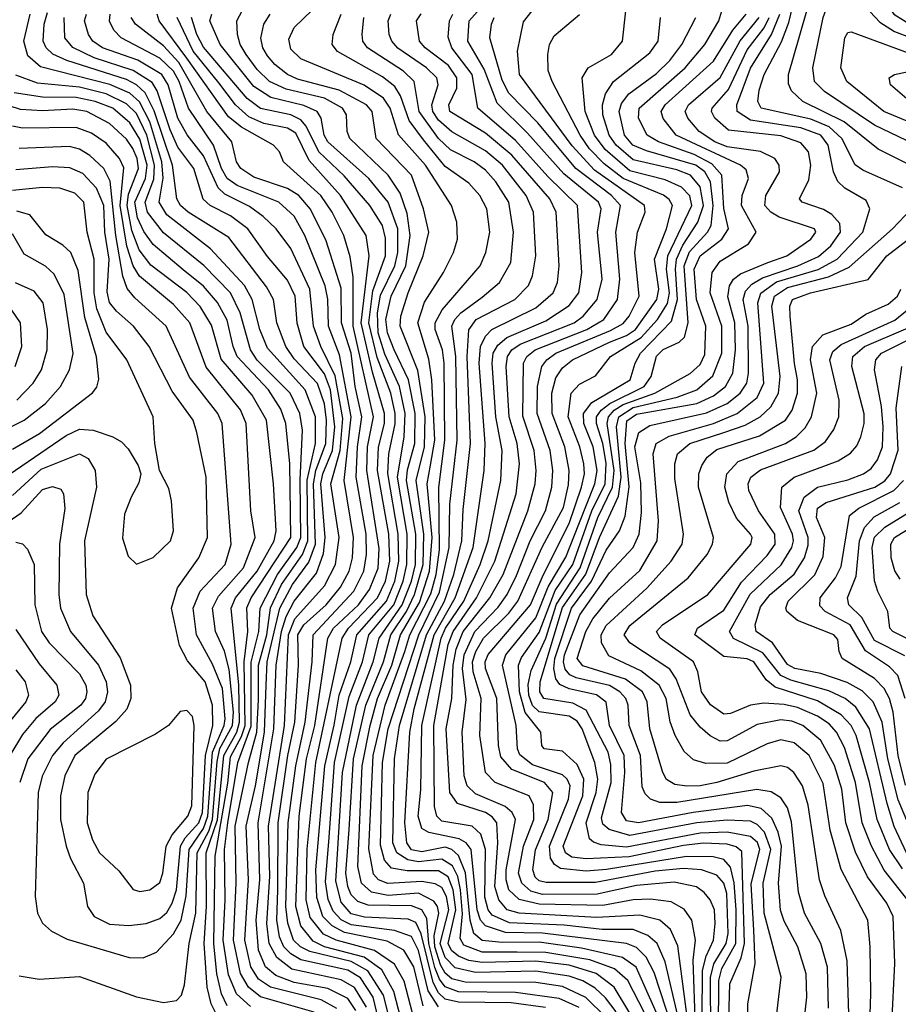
# Model space of a CAD drawing. Extents: x 997026 to 1115308, y 536381 to 619039.
# Tile 140 of 256: x 1012177 to 1014795, y 579014 to 581949. Entities that reach past the tile are written whole.
import ezdxf

# ---------------------------------------------------------------- set-up
doc = ezdxf.new("R2010")
doc.units = 0

msp = doc.modelspace()

# ---------------------------------------------------------------- linework, layer by layer
at = {"layer": '0CON20XD'}
for points in [[(1014867, 581497), (1014735, 581562.5), (1014633.9, 581643.9), (1014511.3, 581705), (1014476.9, 581736.9), (1014468, 581758), (1014468, 581785), (1014537.7, 582027.7), (1014546.6, 582136.6), (1014575, 582250), (1014604.8, 582295.2), (1014621.8, 582308.2), (1014635, 582310), (1014655.4, 582295.4), (1014700.7, 582225), (1014726.7, 582066.7), (1014741.8, 582021.8), (1014782, 581965), (1014839.5, 581929.5)], [(1014915, 581542.6), (1014725, 581634.6), (1014575.1, 581735.1), (1014546, 581765), (1014541.2, 581805), (1014571.6, 581955), (1014603, 582045), (1014615, 582147.5), (1014635, 582174.7), (1014649, 582169), (1014663.8, 582135), (1014669.5, 582085), (1014679, 582035), (1014711.9, 581971.9), (1014740.9, 581940.9), (1014783.7, 581913.7), (1014855, 581886.4)], [(1014807.8, 581447.8), (1014690.2, 581500.2), (1014666.5, 581516.5), (1014627.6, 581595), (1014589.2, 581629.2), (1014535, 581652.1), (1014386.8, 581685), (1014377.1, 581705), (1014381.2, 581738.8), (1014395.5, 581785), (1014447.6, 581882.4), (1014469.2, 581940.8), (1014494.3, 582045)], [(1013925, 578974.3), (1013864.4, 579034.4), (1013795, 579066.8), (1013715, 579079.1), (1013505, 579079.9), (1013465, 579090), (1013445, 579106.6), (1013431.3, 579131.3), (1013414.3, 579185), (1013412.4, 579217.6), (1013425.9, 579285), (1013421.9, 579305), (1013410.7, 579320.7), (1013365, 579344.7), (1013275, 579338.2), (1013225, 579348.5), (1013195.1, 579375.1), (1013184.2, 579424.2), (1013197.8, 579725), (1013221.3, 579845), (1013243.6, 579925), (1013286, 580025), (1013311.8, 580115), (1013368.3, 580211.7), (1013398.2, 580305), (1013406, 580405), (1013390.9, 580565), (1013401.3, 580621.3), (1013414.1, 580695), (1013405.4, 580875.4), (1013396.4, 580936.4), (1013363.3, 581045), (1013383.4, 581106.6), (1013440.4, 581195), (1013469.7, 581255), (1013481.6, 581295), (1013479.5, 581345), (1013463.8, 581395), (1013385.9, 581515), (1013305.8, 581605.8), (1013280.6, 581685), (1013261, 581715), (1013203.5, 581753.5), (1013015, 581831.6), (1012985, 581860.4), (1012979.3, 581890.7), (1012995, 581925.5), (1013076.5, 582003.5)], [(1012615, 581367.2), (1012592.5, 581405), (1012604.1, 581475.9), (1012600.2, 581525), (1012565, 581643.9), (1012534.1, 581704.1), (1012505, 581729.6), (1012446, 581756), (1012238.4, 581808.4), (1012201.2, 581841.2), (1012188.8, 581885), (1012207.9, 581965)], [(1013121.6, 579001.6), (1013075, 579027.3), (1012924.4, 579064.4), (1012888.5, 579088.5), (1012865.3, 579125), (1012847.8, 579205), (1012858.5, 579385), (1012852.1, 579545), (1012879.5, 579665), (1012906.3, 579825), (1012911, 579965), (1012914.7, 580035), (1012952.5, 580195), (1012989.6, 580265), (1013038.6, 580331.4), (1013058, 580385), (1013052.9, 580565), (1013059.3, 580605), (1013089.1, 580685), (1013091.7, 580755), (1013085, 580803.8), (1013064.2, 580864.2), (1012995, 580937.7), (1012970.3, 580975), (1012943.5, 581045), (1012933, 581115), (1012912, 581152), (1012799.9, 581299.9), (1012679, 581375), (1012656.3, 581395), (1012645.2, 581415), (1012632.4, 581515), (1012577.3, 581677.3), (1012550.8, 581730.8), (1012525.4, 581755), (1012495, 581770.6), (1012317, 581827), (1012275.8, 581845.8), (1012255.6, 581865), (1012247.1, 581885), (1012249.5, 581935), (1012260, 581970)], [(1013178.9, 578995), (1013155, 579031.2), (1013095, 579060.4), (1012995, 579079), (1012939.8, 579099.8), (1012909.3, 579125), (1012888.5, 579175), (1012881.4, 579265), (1012892.7, 579385), (1012887.8, 579555), (1012934.2, 579835), (1012941.7, 580025), (1012957.4, 580125), (1012970.6, 580169.4), (1012995, 580215.1), (1013061, 580299), (1013082, 580358), (1013087.6, 580405), (1013074.3, 580565), (1013080, 580595), (1013108.7, 580665), (1013115.9, 580735), (1013102.9, 580845), (1013085, 580893.1), (1013023.8, 580975), (1013003.8, 581043.8), (1012997.4, 581125), (1012975, 581172.5), (1012915, 581243.1), (1012856.8, 581325), (1012805, 581364.5), (1012744.2, 581395), (1012723.9, 581413.9), (1012696, 581505), (1012648.4, 581568.4), (1012625, 581620.4), (1012586.4, 581736.4), (1012571.3, 581761.3), (1012515, 581797.6), (1012399, 581835), (1012335.6, 581865.6), (1012311.6, 581895), (1012309, 581955)], [(1013210.1, 579005), (1013175, 579063.4), (1013135, 579086.2), (1012988.4, 579118.4), (1012942.8, 579152.8), (1012920.8, 579195), (1012913.7, 579255), (1012922.4, 579395), (1012918.2, 579545), (1012965.7, 579845), (1012977.8, 580115), (1012996.9, 580163.1), (1013085, 580260.7), (1013118, 580325), (1013129, 580405), (1013104.5, 580565), (1013132, 580665), (1013139.8, 580759.8), (1013117.4, 580887.4), (1013074.2, 580975), (1013052.5, 581035), (1013042.1, 581145), (1012985, 581266.5), (1012941.3, 581325), (1012902.4, 581362.4), (1012861.7, 581391.7), (1012788.6, 581428.6), (1012768, 581448), (1012725, 581543.3), (1012675.9, 581605.9), (1012647.8, 581655), (1012619.2, 581755), (1012600.4, 581785), (1012528.5, 581828.5), (1012423.3, 581865), (1012394.8, 581885), (1012382, 581905), (1012369.8, 581945), (1012375.5, 581965)], [(1013259.8, 578909.8), (1013230.2, 579035), (1013192.3, 579092.3), (1013155, 579115.7), (1013015, 579146.7), (1012985, 579163.8), (1012964.5, 579185), (1012951.2, 579215), (1012943.6, 579265), (1012946.4, 579355), (1012947.7, 579555), (1012976.3, 579755), (1012997.2, 579855), (1013008.3, 580025), (1013005.5, 580115), (1013023.5, 580145), (1013090.3, 580205), (1013132.7, 580257.3), (1013159, 580305), (1013168.6, 580345), (1013171.8, 580405), (1013143.8, 580575), (1013165.1, 580765), (1013130.1, 580950.1), (1013096.9, 581035), (1013095.5, 581115.5), (1013087.7, 581155), (1013026.8, 581305), (1012995, 581363.2), (1012949.7, 581405), (1012825, 581454.9), (1012795.7, 581475), (1012778.8, 581505), (1012754.9, 581574.9), (1012680.2, 581685), (1012651.7, 581765), (1012634.9, 581795), (1012595, 581833.7), (1012478.9, 581895), (1012457.6, 581917.6), (1012444.1, 581944.1), (1012446.8, 581965)], [(1013292.8, 578915), (1013260.8, 579040.8), (1013214, 579114), (1013165, 579141.1), (1013041.2, 579171.2), (1013013.6, 579185), (1012993.2, 579205), (1012975.9, 579255.9), (1012970.4, 579305), (1012976.9, 579555), (1012999.9, 579725), (1013027.8, 579855), (1013048.5, 580035), (1013051.1, 580115), (1013172.8, 580245), (1013202.6, 580305), (1013210.8, 580355), (1013209.5, 580415), (1013179.2, 580585), (1013183.4, 580675), (1013196.1, 580765), (1013176.4, 580855), (1013165.1, 580955), (1013135.9, 581045), (1013135, 581148.9), (1013090.1, 581289.9), (1013043.6, 581383.6), (1013009.1, 581425), (1012975, 581445.4), (1012875, 581478.9), (1012836.1, 581505), (1012822.9, 581525), (1012809.4, 581585), (1012734.9, 581674.9), (1012651.1, 581821.1), (1012605, 581870.5), (1012522, 581935), (1012509, 581955)], [(1013319.9, 578945), (1013292.4, 579052.4), (1013256.1, 579116.1), (1013203.9, 579153.9), (1013085, 579185.1), (1013051.5, 579201.5), (1013015, 579247.3), (1013000.1, 579305), (1013009.6, 579575), (1013031.8, 579745), (1013056.9, 579845), (1013095.1, 580105), (1013111.9, 580135), (1013186.8, 580205), (1013219.6, 580250.4), (1013245, 580313.8), (1013247.9, 580372.1), (1013211.4, 580605), (1013213.4, 580675), (1013231, 580765), (1013170.6, 581035), (1013170.9, 581180.9), (1013161.9, 581241.9), (1013143.3, 581305), (1013107.8, 581375), (1013074.2, 581424.2), (1012962.7, 581525), (1012951.5, 581555), (1012933.3, 581575), (1012838, 581628), (1012798.9, 581658.9), (1012675, 581833.7), (1012592.2, 581945), (1012586.7, 581965)], [(1013355, 578960.3), (1013322.9, 579082.9), (1013293.5, 579133.5), (1013234.3, 579174.3), (1013119.7, 579205), (1013082.6, 579222.6), (1013042.9, 579272.9), (1013030.9, 579325), (1013034.1, 579475.9), (1013059.2, 579735), (1013138.2, 580105), (1013156.4, 580135), (1013243.4, 580225), (1013267, 580275), (1013279.6, 580335), (1013277.3, 580415), (1013243.3, 580605), (1013245.8, 580674.2), (1013263.7, 580745), (1013264.4, 580775), (1013228.1, 580898.1), (1013194.9, 581045), (1013218.2, 581245), (1013209.5, 581305), (1013133.4, 581425), (1013039.3, 581529.3), (1013000.1, 581610.1), (1012975.1, 581625.1), (1012905, 581638.9), (1012859.4, 581659.4), (1012819.6, 581695), (1012770.6, 581760.6), (1012694.2, 581855), (1012646, 581955)], [(1013220.9, 581395), (1013143.6, 581483.6), (1013068.8, 581555), (1013031.1, 581631.1), (1013015, 581650.4), (1012985, 581664.7), (1012895, 581684), (1012855, 581714.3), (1012725, 581866.5), (1012704.5, 581905), (1012688.8, 581955)], [(1013425, 579005.9), (1013394.1, 579054.1), (1013365, 579174.3), (1013345, 579216.1), (1013293.8, 579233.8), (1013165, 579250.5), (1013135.4, 579265.4), (1013111, 579291), (1013096.5, 579326.5), (1013088.7, 579378.7), (1013098.8, 579511.2), (1013115.2, 579735), (1013158.7, 579931.3), (1013198.2, 580035), (1013217.8, 580115), (1013291.9, 580205), (1013320.1, 580275), (1013331.1, 580325), (1013331.6, 580415), (1013302.6, 580585), (1013322.8, 580705), (1013325.7, 580775), (1013308.5, 580855), (1013265, 580951.5), (1013245.7, 581015), (1013243.2, 581075), (1013252.4, 581127.6), (1013294.7, 581215), (1013303.6, 581255), (1013303.6, 581325), (1013274.7, 581404.7), (1013217.5, 581475), (1013095.2, 581585), (1013083.9, 581605), (1013075.4, 581655.4), (1013063.4, 581675), (1013023.3, 581693.3), (1012925, 581716.8), (1012875, 581750), (1012774.3, 581875), (1012743.3, 581945), (1012749.2, 581965)], [(1013743.8, 579003.8), (1013642.1, 579017.9), (1013485, 579020), (1013445, 579029.4), (1013425, 579048.2), (1013409.2, 579079.2), (1013373.6, 579223.6), (1013357.2, 579257.2), (1013335, 579267.3), (1013205, 579273), (1013165, 579283.6), (1013135, 579318), (1013119.4, 579380.6), (1013139.1, 579705), (1013180.7, 579905), (1013230.4, 580035), (1013247.9, 580105), (1013316.5, 580205), (1013344.8, 580275), (1013356.1, 580325), (1013357.1, 580415), (1013329.8, 580575), (1013332.8, 580607.2), (1013354.6, 580685), (1013355.1, 580775.1), (1013335.2, 580875.2), (1013293.1, 580965), (1013273.2, 581015), (1013268.3, 581055), (1013283.6, 581125), (1013327.8, 581215), (1013340.5, 581305), (1013331.4, 581371.4), (1013311.2, 581431.2), (1013275.1, 581485.1), (1013161, 581595), (1013152.8, 581615), (1013150.8, 581665), (1013138.5, 581685), (1013085, 581714.5), (1012971.4, 581741.4), (1012921.1, 581765), (1012885, 581799.8), (1012851.5, 581845), (1012833.6, 581875), (1012826.2, 581905), (1012824.5, 581945.5), (1012839.8, 581975)], [(1013844.3, 579004.3), (1013785, 579031.3), (1013655, 579048.5), (1013485, 579050.5), (1013445, 579066.2), (1013428.4, 579088.4), (1013413.8, 579123.8), (1013396.3, 579195), (1013389.9, 579269.9), (1013375.5, 579295.5), (1013345, 579307.6), (1013215, 579309.3), (1013185, 579320.3), (1013165, 579340), (1013154.6, 579365), (1013149.1, 579405), (1013158.6, 579535), (1013171.9, 579745), (1013209, 579905), (1013260.9, 580035), (1013283.3, 580115), (1013330.1, 580185), (1013354, 580235), (1013379.1, 580325), (1013381.6, 580415), (1013358.2, 580575), (1013383.6, 580675), (1013384.9, 580765), (1013363.1, 580903.1), (1013310.7, 581035), (1013313, 581065), (1013334.4, 581135), (1013378.9, 581245), (1013396.3, 581315), (1013380.7, 581385), (1013344.8, 581485), (1013239, 581595), (1013227, 581675), (1013210.2, 581695), (1013128.8, 581738.8), (1013005, 581771.4), (1012975.2, 581785), (1012937.2, 581815), (1012915, 581841.2), (1012901.5, 581865), (1012895.9, 581894.1), (1012904.8, 581935.2), (1012922.9, 581965)], [(1013955, 578991.5), (1013923, 579033), (1013891.7, 579061.7), (1013855, 579083.7), (1013815, 579098.1), (1013715, 579112.2), (1013535, 579108.5), (1013475, 579122.4), (1013445, 579153.1), (1013430.1, 579195), (1013455.4, 579295), (1013448.8, 579335), (1013435, 579362.1), (1013415, 579373.2), (1013375, 579379.9), (1013273.9, 579373.9), (1013246.4, 579385), (1013231.6, 579401.6), (1013217.7, 579477.6), (1013230.1, 579755), (1013265.8, 579905), (1013325.2, 580065), (1013339.9, 580115), (1013402.3, 580237.7), (1013418.5, 580295), (1013428.5, 580368.5), (1013425.8, 580554.2), (1013444.4, 580695), (1013441.8, 580925), (1013437, 580965), (1013415.6, 581025), (1013414.9, 581045), (1013436.3, 581083.7), (1013549, 581215), (1013566, 581255), (1013577.7, 581315), (1013569, 581385), (1013548.3, 581425), (1013515, 581461.4), (1013445, 581510.7), (1013380.5, 581590.5), (1013337.8, 581647.8), (1013311.5, 581721.5), (1013295, 581749.4), (1013258.6, 581778.6), (1013123.6, 581853.6), (1013108.2, 581875), (1013110.7, 581905), (1013134.8, 581965)], [(1014033.3, 578925), (1013948.8, 579065), (1013895.3, 579105.3), (1013815, 579130.2), (1013715, 579142.2), (1013555, 579138.2), (1013515, 579144.7), (1013485, 579157.1), (1013464.3, 579174.3), (1013453.4, 579195), (1013477, 579295), (1013469, 579355), (1013453.6, 579393.6), (1013425, 579412), (1013332, 579412), (1013285, 579419.7), (1013263.7, 579443.7), (1013252.3, 579487.7), (1013258.6, 579735), (1013275.5, 579835), (1013366, 580115), (1013427.6, 580242.4), (1013456.7, 580375), (1013459.1, 580505), (1013480.4, 580695), (1013476.8, 580945), (1013464.9, 581035), (1013473.4, 581055), (1013491.6, 581075), (1013555, 581121.5), (1013607.2, 581165), (1013640.4, 581225), (1013648.8, 581315), (1013634.8, 581405), (1013596.2, 581465), (1013565, 581500.3), (1013531.8, 581525), (1013461, 581561), (1013425, 581594.5), (1013367, 581675), (1013352.3, 581765), (1013320.6, 581795), (1013213.3, 581865), (1013199.3, 581885), (1013197.6, 581905), (1013203, 581955)], [(1014071.6, 578925), (1013989.2, 579085), (1013949.5, 579119.5), (1013876, 579146), (1013745, 579168.4), (1013659.3, 579169.3), (1013555, 579169.5), (1013500.1, 579190.1), (1013489.5, 579209.5), (1013496.8, 579283.2), (1013491.1, 579355), (1013482.3, 579395), (1013466.5, 579426.5), (1013435, 579446.5), (1013365, 579438.4), (1013334.1, 579444.1), (1013301.2, 579465), (1013289.1, 579495), (1013293.8, 579745), (1013309.3, 579845), (1013389.5, 580115), (1013442.7, 580215), (1013471.1, 580295), (1013494.2, 580395), (1013498.2, 580488.2), (1013520.1, 580685), (1013510.3, 580945), (1013515.8, 581024.2), (1013537.5, 581055), (1013652.6, 581115), (1013693.4, 581156.6), (1013705.2, 581185), (1013715.5, 581245), (1013707.8, 581375), (1013686.6, 581425), (1013616.1, 581515), (1013565, 581558), (1013464.9, 581614.9), (1013425, 581649.2), (1013408.4, 581675), (1013405.3, 581694.7), (1013423.9, 581755), (1013420.4, 581775), (1013389.4, 581805), (1013303.5, 581863.5), (1013285.6, 581885), (1013278.5, 581905), (1013274.8, 581945), (1013282.8, 581965)], [(1014098.5, 578935), (1014014.2, 579124.2), (1013973.1, 579153.1), (1013850.9, 579180.9), (1013725, 579198.6), (1013615, 579197.7), (1013555, 579204.3), (1013530.2, 579225), (1013519.6, 579265), (1013505.4, 579405.4), (1013485, 579457.6), (1013465.1, 579475.1), (1013445, 579482.1), (1013375, 579468.7), (1013345, 579474.7), (1013331.2, 579495), (1013324.7, 579555), (1013339.4, 579825), (1013352.6, 579895), (1013412.5, 580115), (1013475.1, 580225), (1013528.2, 580375), (1013560.9, 580605), (1013564.4, 580685), (1013545.8, 580925), (1013550.4, 580975), (1013564.9, 581005.1), (1013584.3, 581025), (1013715, 581090.1), (1013767, 581135), (1013779.4, 581165), (1013785.2, 581214.8), (1013775.5, 581375), (1013757.1, 581415), (1013643.4, 581545), (1013565, 581610.7), (1013459.3, 581675), (1013455.5, 581695), (1013480, 581745), (1013479.9, 581775), (1013455, 581812), (1013385.7, 581865), (1013368.4, 581885), (1013359.3, 581945), (1013373.6, 581966.4)], [(1014121.6, 578945), (1014068.3, 579108.3), (1014044.1, 579154.1), (1014015, 579183.4), (1013985.3, 579195.3), (1013735, 579226.1), (1013625, 579228), (1013565, 579247.3), (1013550.1, 579265), (1013540.2, 579295), (1013522.7, 579475), (1013507.6, 579495), (1013486.8, 579506.8), (1013396, 579526), (1013375, 579537.4), (1013364.2, 579575), (1013372.6, 579652.6), (1013375.8, 579845), (1013433.1, 580105), (1013446.2, 580135), (1013500.1, 580215), (1013549.1, 580325), (1013573.5, 580395), (1013610.7, 580575), (1013615.1, 580664.9), (1013596.4, 580765), (1013584.9, 580925), (1013588.3, 580955), (1013601.7, 580978.3), (1013628.7, 581001.3), (1013745, 581050.6), (1013815, 581097), (1013843.5, 581135), (1013852.6, 581195), (1013839, 581395), (1013751.3, 581481.3), (1013655, 581588.5), (1013542.3, 581685), (1013525.1, 581785), (1013464.5, 581865), (1013453.5, 581896.5), (1013457.7, 581945), (1013467.7, 581965)], [(1013799.5, 579249.5), (1013636.4, 579256.4), (1013585, 579279.7), (1013573.5, 579295), (1013563.2, 579333.2), (1013564.7, 579475), (1013551.1, 579521.1), (1013525, 579545.2), (1013435, 579559.6), (1013419.8, 579575), (1013413.2, 579603.2), (1013411, 579845), (1013454.1, 580085.9), (1013468.3, 580125), (1013538.5, 580225), (1013592.9, 580335), (1013656.1, 580535), (1013666.3, 580625), (1013659.3, 580685), (1013635.5, 580765), (1013627.1, 580915), (1013631, 580945), (1013643.4, 580965), (1013668.3, 580981.7), (1013829.2, 581045), (1013855.9, 581065), (1013897.5, 581115), (1013913.1, 581175), (1013898.9, 581315), (1013909.4, 581385), (1013902.2, 581405), (1013798.9, 581488.9), (1013690.4, 581610.4), (1013600, 581700), (1013561.6, 581801.6), (1013512.4, 581885), (1013516.7, 581945), (1013548.7, 581981.3)], [(1013458.4, 579645), (1013448.4, 579835), (1013465.1, 579925), (1013469, 580025), (1013478, 580072), (1013499, 580125), (1013578.4, 580225), (1013617.6, 580295), (1013691.5, 580485), (1013712.8, 580565), (1013716.1, 580605), (1013709.8, 580665), (1013676.8, 580766.8), (1013678.6, 580925), (1013688.8, 580945), (1013713.3, 580965), (1013867.5, 581025), (1013917.6, 581055), (1013958.7, 581115), (1013965.1, 581174.9), (1013953.5, 581315), (1013967.4, 581395), (1013940.7, 581425), (1013834.6, 581505), (1013721, 581641), (1013635, 581729.6), (1013615, 581768.4), (1013578.3, 581895), (1013582.9, 581935), (1013591.3, 581955)], [(1014210.1, 578835), (1014212, 579115), (1014222.6, 579157.4), (1014244.6, 579205), (1014249.6, 579255), (1014247.2, 579295), (1014234.8, 579325), (1014217.3, 579347.3), (1014193.6, 579363.6), (1014127.8, 579377.8), (1014015, 579367.5), (1013897.5, 579342.5), (1013735, 579341.2), (1013700.6, 579350.6), (1013673.3, 579375), (1013663.9, 579405), (1013678.2, 579485), (1013709, 579565), (1013708.7, 579608.7), (1013695.1, 579635.1), (1013593.9, 579675), (1013565.6, 579705), (1013548.3, 579815), (1013552.6, 579925), (1013528.2, 580005), (1013526.6, 580035), (1013536, 580065), (1013559.2, 580105), (1013635, 580180), (1013661.8, 580215), (1013734, 580376), (1013798, 580495), (1013812.5, 580562.5), (1013814.6, 580605), (1013801.7, 580675), (1013764.2, 580775), (1013763.3, 580835), (1013775, 580880.9), (1013795, 580911.3), (1013824.3, 580935), (1013935, 580987.7), (1013985, 581007.1), (1014011.9, 581025), (1014076.3, 581115), (1014081.4, 581145), (1014068.4, 581235), (1014104.4, 581325), (1014122.3, 581395), (1014112.5, 581412.5), (1014095.3, 581425.3), (1013975, 581475.3), (1013918.9, 581518.9), (1013875, 581564.1), (1013847.1, 581605), (1013763.5, 581765), (1013752.4, 581797.6), (1013750.7, 581845), (1013756.3, 581875), (1013769.7, 581900.3), (1013845.7, 581964.3)], [(1014236.6, 578925), (1014235.9, 579094.1), (1014245.5, 579134.5), (1014282.5, 579195), (1014288.5, 579225), (1014284.1, 579344.1), (1014275, 579375.2), (1014255, 579398.4), (1014208.9, 579415), (1014155, 579418.5), (1014071.1, 579411.1), (1013893.1, 579376.9), (1013746.4, 579376.4), (1013725, 579381.9), (1013712.8, 579392.8), (1013706.3, 579415), (1013714.4, 579474.4), (1013752.2, 579565), (1013765.8, 579645), (1013741.1, 579675), (1013643.3, 579713.3), (1013611.2, 579751.2), (1013604, 579785), (1013599.2, 579925), (1013564.7, 580015), (1013564, 580035), (1013573.1, 580056.9), (1013699.3, 580205), (1013736.9, 580293.1), (1013815, 580447), (1013851.7, 580555), (1013859.8, 580595), (1013857.9, 580625), (1013846.2, 580675), (1013811.9, 580765), (1013820, 580835), (1013845, 580862.5), (1013893.2, 580886.8), (1013937.4, 580945), (1014028.8, 581001.2), (1014077.5, 581055), (1014107.1, 581102.9), (1014113.1, 581135), (1014104.9, 581205.1), (1014108.6, 581245), (1014179.7, 581395), (1014174, 581424), (1014149.7, 581449.7), (1014101, 581470.9), (1013995, 581498.4), (1013921.7, 581561.7), (1013890.1, 581605), (1013862.3, 581675), (1013853.2, 581775), (1013871.2, 581805), (1013940.3, 581845), (1013973.6, 581885), (1013983.6, 581975)], [(1014259.3, 578935), (1014260.4, 579085), (1014269.5, 579120.5), (1014310.9, 579195), (1014312.7, 579295), (1014306.2, 579376.2), (1014295, 579422.5), (1014275, 579445.7), (1014243.4, 579453.4), (1014164.7, 579454.7), (1013925.3, 579415.3), (1013865, 579410.7), (1013788.4, 579418.4), (1013770.5, 579430.5), (1013759.1, 579449.1), (1013755.8, 579485), (1013812.8, 579625), (1013817.3, 579665), (1013808.6, 579685), (1013795, 579697.7), (1013705, 579727.2), (1013667.3, 579757.3), (1013660.9, 579775), (1013656.7, 579845), (1013615.6, 580025), (1013625.9, 580055), (1013715, 580165.5), (1013752.1, 580257.9), (1013805, 580346.3), (1013842.9, 580445), (1013891.1, 580565), (1013898.4, 580605), (1013886.3, 580675), (1013857.8, 580745), (1013857.6, 580775), (1013882.5, 580807.5), (1013995.9, 580875), (1014010.9, 580925), (1014027.2, 580955), (1014120, 581050), (1014137.8, 581115), (1014131.4, 581205), (1014134.6, 581235.4), (1014152.9, 581277.1), (1014197.8, 581345), (1014215.1, 581395), (1014205, 581451), (1014176.2, 581485), (1014135, 581501.1), (1014005, 581531.5), (1013954.4, 581575), (1013934, 581605), (1013915.1, 581665), (1013913.5, 581695), (1013922.6, 581727.4), (1013947.1, 581765), (1014055, 581850.2), (1014079.3, 581885), (1014086.3, 581955)], [(1013823.2, 581573.2), (1013666.4, 581785), (1013660.6, 581855), (1013678.1, 581941.9), (1013704.2, 581975)], [(1014289.2, 578935), (1014293.5, 579075), (1014327.6, 579152.4), (1014337.4, 579195), (1014329.5, 579469.5), (1014312.7, 579482.7), (1014285, 579491.3), (1014215, 579493.6), (1014155, 579487), (1013993.4, 579453.4), (1013865, 579447.4), (1013822.8, 579452.8), (1013803.6, 579465), (1013796.2, 579485), (1013855.5, 579635), (1013858.5, 579685), (1013838.3, 579728.3), (1013795, 579768.1), (1013740, 579775), (1013733.5, 579785), (1013730, 579825), (1013683.5, 579883.5), (1013666, 579945), (1013663.5, 580025), (1013672.5, 580047.5), (1013725, 580122), (1013773, 580247), (1013825.9, 580325), (1013881.9, 580485), (1013921.6, 580565), (1013925, 580626.4), (1013915.3, 580685.3), (1013895.8, 580745), (1013896.4, 580765), (1013910.3, 580785), (1013936.2, 580805), (1014037.8, 580855), (1014058.8, 580885), (1014075, 580946.1), (1014095, 580965.2), (1014142.5, 580987.5), (1014157.8, 581002.2), (1014169.1, 581045), (1014157.6, 581215), (1014172.9, 581257.1), (1014226.6, 581315), (1014237.4, 581335), (1014243.6, 581395), (1014235.6, 581465), (1014219.2, 581495), (1014192.3, 581515), (1014045, 581557.6), (1014004.5, 581575), (1013979.1, 581605), (1013963.6, 581675), (1013970.8, 581699.2), (1013992.3, 581727.7), (1014075, 581787.9), (1014115, 581826.9), (1014150.5, 581875), (1014192.2, 581955)], [(1014347.2, 578935), (1014346.9, 579015), (1014368.7, 579135), (1014365.1, 579235), (1014357.3, 579372.7), (1014382.9, 579475), (1014375.8, 579495.8), (1014355, 579514.2), (1014285, 579527.2), (1014205, 579524.3), (1013985, 579482.5), (1013909.6, 579489.6), (1013886.7, 579496.7), (1013875, 579507.1), (1013864.9, 579555), (1013895.1, 579645), (1013900.1, 579685), (1013890.7, 579735), (1013853, 579835), (1013838.1, 579858.1), (1013815, 579872.8), (1013725, 579885.5), (1013704.8, 579904.8), (1013694.1, 579935), (1013692.8, 579967.2), (1013701.1, 580008.9), (1013744.7, 580105.3), (1013776.8, 580206.8), (1013847.7, 580315), (1013900.1, 580465), (1013943.6, 580555), (1013948.5, 580605), (1013928.2, 580745), (1013931.7, 580765), (1013948.9, 580785), (1013975, 580801.9), (1014070, 580835), (1014175, 580894), (1014205, 580921.4), (1014219.1, 580950.9), (1014222, 581035), (1014194.4, 581115), (1014187.2, 581205), (1014204.6, 581245), (1014269.5, 581295), (1014289, 581325), (1014275.6, 581385.6), (1014269.4, 581485), (1014239.5, 581519.5), (1014187.4, 581547.4), (1014080.3, 581585), (1014047, 581605), (1014021.6, 581655), (1014022.8, 581685), (1014160.5, 581805), (1014218.5, 581875), (1014260.8, 581945), (1014269.7, 581975)], [(1014428.1, 578945), (1014446, 579095), (1014395.3, 579285.3), (1014392.9, 579375), (1014415.5, 579475), (1014396.4, 579526.4), (1014375, 579549.9), (1014355, 579560), (1014285, 579562.2), (1014195, 579554.3), (1013995, 579517.2), (1013933.4, 579535), (1013915, 579551.1), (1013910.4, 579569.6), (1013939.6, 579675), (1013938.7, 579728.7), (1013930.7, 579765), (1013865, 579890.9), (1013825, 579911.4), (1013739.4, 579925), (1013726.9, 579945), (1013728.4, 579975), (1013795, 580196.3), (1013863.8, 580296.2), (1013905.3, 580405), (1013961.6, 580528.4), (1013969.8, 580585), (1013955.9, 580735), (1013962.3, 580765), (1014005, 580793), (1014136.4, 580823.6), (1014194.8, 580845.2), (1014242.9, 580887.1), (1014269.5, 580955), (1014270, 581035), (1014234.9, 581135), (1014240.6, 581195), (1014265, 581228.8), (1014348.9, 581281.1), (1014372.2, 581315), (1014328.1, 581395), (1014329.7, 581425), (1014348.7, 581475), (1014341.6, 581501.6), (1014325.1, 581515.1), (1014133.2, 581605), (1014094.4, 581654.4), (1014089.1, 581675), (1014101, 581695), (1014245.1, 581824.9), (1014302.7, 581917.3), (1014341.7, 581965)], [(1014508.6, 578908.6), (1014523, 579035), (1014521.1, 579105), (1014496.2, 579185), (1014455, 579262), (1014444.4, 579294.4), (1014438.5, 579375), (1014447.4, 579485), (1014437.1, 579527.1), (1014418.3, 579568.3), (1014387.1, 579597.1), (1014346.4, 579606.4), (1014184.2, 579585.8), (1014020.8, 579555), (1013985, 579561), (1013970.2, 579585), (1013980.3, 579705), (1013978.8, 579755), (1013934.9, 579845), (1013924.4, 579914.4), (1013896.2, 579936.2), (1013814.4, 579954.4), (1013787.1, 579967.1), (1013774.3, 579984.3), (1013768.7, 580015), (1013771.6, 580045), (1013821.3, 580195), (1013880.7, 580275), (1013925, 580367.6), (1013964.7, 580425.3), (1013981.4, 580468.6), (1013993.6, 580556.4), (1013981.4, 580685), (1013986.6, 580753.4), (1014015, 580772.4), (1014195, 580804.7), (1014245, 580827.2), (1014280.8, 580855), (1014302, 580895), (1014310.6, 580965), (1014308.7, 581045), (1014287, 581123), (1014291.9, 581155), (1014304.7, 581175.3), (1014325, 581191.1), (1014406.9, 581225), (1014463.3, 581245), (1014535, 581294.3), (1014550, 581315), (1014545.9, 581325), (1014440.4, 581360.4), (1014415.1, 581375.1), (1014397.9, 581395), (1014400.5, 581425), (1014441, 581495), (1014440.5, 581515), (1014427.2, 581535), (1014385, 581556.1), (1014285, 581569.5), (1014248.3, 581585), (1014201.6, 581615), (1014167.8, 581655), (1014159.8, 581675), (1014169.7, 581695), (1014265, 581776.9), (1014324.4, 581885.6), (1014380.5, 581955)], [(1014587.5, 579002.5), (1014584.4, 579124.4), (1014564.9, 579194.9), (1014515.6, 579285), (1014498.5, 579348.5), (1014477.6, 579557.6), (1014465, 579599.2), (1014445, 579628.9), (1014416.7, 579646.7), (1014373.8, 579653.8), (1014135, 579615.5), (1014085.1, 579615.1), (1014056.7, 579625), (1014040.9, 579640.9), (1014031.9, 579661.9), (1014026.7, 579755), (1013993.1, 579845), (1013989.9, 579905), (1013983, 579925), (1013965.5, 579945), (1013935, 579964.5), (1013835, 579986.7), (1013816.3, 579996.3), (1013802.8, 580012.8), (1013797.5, 580035), (1013800.6, 580055), (1013845.9, 580175), (1013935, 580300.2), (1014005.5, 580375.5), (1014023.1, 580415), (1014030, 580480), (1014028.3, 580568.3), (1014010.2, 580675), (1014022, 580718), (1014055, 580739), (1014223.5, 580776.5), (1014285, 580804.2), (1014324.5, 580835), (1014343.8, 580865), (1014349.3, 580895), (1014347.7, 581035), (1014332.9, 581115), (1014340.3, 581139.7), (1014359.4, 581160.6), (1014390.3, 581179.7), (1014496.2, 581215), (1014557.2, 581242.8), (1014594.2, 581275), (1014622.9, 581315), (1014620.9, 581340.9), (1014597.7, 581367.7), (1014572.8, 581382.8), (1014509.2, 581405), (1014500.6, 581415), (1014529, 581471), (1014534.8, 581515), (1014527.5, 581555), (1014505, 581582), (1014445, 581602.2), (1014289.5, 581619.5), (1014249.1, 581655), (1014238.4, 581675), (1014240.4, 581685), (1014289.4, 581740.6), (1014345, 581859), (1014395.4, 581924.6), (1014410.9, 581955)], [(1014648.3, 578985), (1014643.4, 579143.4), (1014623.9, 579233.9), (1014576.7, 579336.7), (1014561.1, 579385), (1014526.9, 579606.9), (1014510.2, 579665), (1014484.1, 579705), (1014465, 579719.3), (1014445, 579724.8), (1014365, 579708.6), (1014255, 579675.4), (1014205, 579664.6), (1014165, 579663.5), (1014129.2, 579669.2), (1014105, 579683.4), (1014093.5, 579705), (1014055.2, 579835), (1014047.3, 579915), (1014032.6, 579945), (1013982.5, 579982.5), (1013855, 580023), (1013838.5, 580045), (1013863.8, 580125), (1013885, 580162.6), (1013935, 580224.1), (1014025, 580307.3), (1014077.1, 580395), (1014080.3, 580455), (1014064.6, 580655), (1014074.1, 580685), (1014112.8, 580707.2), (1014244.8, 580745.2), (1014315.6, 580775), (1014375, 580822.4), (1014394.4, 580865), (1014376.8, 581105), (1014386.2, 581133.8), (1014432.7, 581167.4), (1014556.3, 581203.7), (1014613.2, 581235), (1014689.8, 581315), (1014710.9, 581385), (1014699.5, 581409.5), (1014636.2, 581446.2), (1014615, 581466.5), (1014602.4, 581495), (1014586.6, 581575), (1014564.8, 581605), (1014505, 581626.8), (1014355, 581649.5), (1014315.2, 581675), (1014313.8, 581695), (1014355, 581804.3), (1014417.8, 581905), (1014442.5, 581965)], [(1014915, 581607.3), (1014752.1, 581675), (1014641.6, 581765), (1014624.3, 581805), (1014635.8, 581894.2), (1014645, 581910.6), (1014655, 581912.5), (1014825, 581850.1)], [(1012865, 579007.3), (1012822.8, 579045), (1012798.8, 579101.2), (1012783.2, 579205), (1012789, 579325), (1012787, 579475), (1012797, 579555), (1012827.3, 579735), (1012866.7, 579843.3), (1012866.8, 580033.2), (1012889.9, 580125), (1012893.3, 580195), (1012945, 580295.4), (1013002.5, 580375), (1013014.6, 580405), (1013012.9, 580577.1), (1013019.5, 580725), (1013011.6, 580775), (1012982.7, 580835), (1012885, 580934.2), (1012864.8, 580964.8), (1012834.2, 581075), (1012805, 581134.4), (1012725.9, 581215.9), (1012605, 581313), (1012557.3, 581375), (1012550.5, 581405), (1012576.8, 581473.2), (1012578.8, 581515), (1012555.6, 581605), (1012525, 581669.2), (1012495, 581698.2), (1012435, 581728.1), (1012355, 581747.7), (1012229.6, 581759.6), (1012165, 581783.3)], [(1014841.3, 581695), (1014772.2, 581755), (1014768.6, 581775), (1014784.2, 581785.8), (1014825.6, 581794.4)], [(1012795, 579008.9), (1012778, 579045), (1012764.1, 579105), (1012755.5, 579195), (1012759.2, 579455), (1012796.8, 579673.2), (1012805, 579751.3), (1012838.4, 579811.6), (1012849, 579845), (1012845.6, 580034.4), (1012856.8, 580125), (1012854, 580196), (1012867, 580225), (1012985.4, 580405), (1012982.3, 580625), (1012970.5, 580745), (1012955, 580788.2), (1012918.7, 580845), (1012825.4, 580945), (1012812.7, 580975), (1012795, 581053.3), (1012766.1, 581106.1), (1012725, 581154.8), (1012663.6, 581203.6), (1012575, 581278.3), (1012547.1, 581317.1), (1012528.3, 581358.3), (1012519.8, 581405), (1012551.5, 581475), (1012556.3, 581515), (1012535, 581593), (1012505, 581641.2), (1012454.5, 581685), (1012402.2, 581705), (1012345, 581716.9), (1012245, 581717.6), (1012160.8, 581730.8)], [(1012763, 578983), (1012747.9, 579015), (1012735.8, 579065), (1012726.2, 579195), (1012733.4, 579305), (1012733, 579465), (1012766, 579564), (1012785.3, 579755), (1012824.5, 579825), (1012832.3, 579855), (1012829.5, 579965), (1012807.3, 580195), (1012820.1, 580225), (1012884.3, 580305), (1012935.1, 580394.9), (1012940.9, 580425), (1012933.8, 580565), (1012912.8, 580755), (1012869.6, 580829.6), (1012776.9, 580936.9), (1012748.1, 581038.1), (1012715, 581093.9), (1012675, 581135.8), (1012567.5, 581217.5), (1012532.9, 581262.9), (1012510.8, 581320.8), (1012496.7, 581395), (1012501.3, 581428.7), (1012530.7, 581505), (1012526.9, 581535), (1012513.9, 581565), (1012495, 581592.7), (1012445, 581639.4), (1012377.3, 581675), (1012335, 581682.1), (1012245, 581677.1), (1012179, 581681), (1012145, 581692)], [(1012175, 579098.2), (1012235, 579088.6), (1012355, 579097.1), (1012525, 579035.8), (1012605, 579019.1), (1012643.8, 579025), (1012659.2, 579040.8), (1012668.4, 579071.6), (1012682.1, 579195), (1012701.6, 579285), (1012706.3, 579465), (1012740.1, 579529.9), (1012751.3, 579565), (1012765, 579737.9), (1012773.6, 579776.4), (1012811.5, 579845), (1012813.9, 579885), (1012801.5, 580011.5), (1012786.8, 580066.8), (1012760.8, 580125), (1012751.6, 580195), (1012769.3, 580230.7), (1012844.1, 580315), (1012878.7, 580405), (1012865.5, 580485), (1012852.2, 580745), (1012835, 580786.2), (1012732.8, 580912.8), (1012683.8, 581045), (1012635, 581099.8), (1012533.9, 581183.9), (1012514.8, 581214.8), (1012496.1, 581273.9), (1012476.4, 581395), (1012487.3, 581507.3), (1012474.8, 581535), (1012435, 581580.4), (1012390.5, 581610.5), (1012345, 581627.5), (1012185, 581625.7), (1012155, 581631)], [(1014191.4, 578945), (1014183.6, 579145), (1014191.5, 579205), (1014179.8, 579265), (1014157, 579297), (1014118.8, 579318.8), (1014057.4, 579327.4), (1014005, 579325.3), (1013915, 579308), (1013725, 579311.9), (1013665.9, 579325.9), (1013635, 579354.8), (1013626.4, 579385), (1013626.3, 579415), (1013654.6, 579565), (1013644.8, 579585), (1013623.8, 579603.8), (1013535, 579641), (1013510.3, 579665), (1013501.9, 579695), (1013495.4, 579825), (1013507.2, 579922.8), (1013496.2, 580015), (1013501.1, 580055), (1013533.5, 580125), (1013602.9, 580197.1), (1013629.6, 580235), (1013657.9, 580292.1), (1013698, 580395), (1013744.1, 580485), (1013762.8, 580555), (1013766.1, 580605), (1013757.5, 580665), (1013718.7, 580775), (1013719.7, 580855), (1013733.3, 580915), (1013747.8, 580935), (1013774.8, 580955), (1013938, 581022), (1013975, 581042.7), (1013993.6, 581065), (1014023.3, 581125), (1014010.3, 581255), (1014017.8, 581315), (1014040.7, 581375), (1014039.5, 581395), (1013890.4, 581500.4), (1013823.2, 581573.2)], [(1012073.9, 580405), (1012181.3, 580478.7), (1012245, 580548.6), (1012275, 580557.7), (1012299.1, 580549.1), (1012307.2, 580535), (1012311.9, 580491.9), (1012295.9, 580385), (1012293.3, 580235), (1012298.5, 580195), (1012328.4, 580125), (1012411.5, 580025), (1012434.2, 579975), (1012439, 579945), (1012431.3, 579915), (1012411.4, 579888.6), (1012306.4, 579793.6), (1012275, 579755.7), (1012244.2, 579694.2), (1012232, 579645), (1012222.9, 579335), (1012229.7, 579285), (1012245.2, 579255.2), (1012272.1, 579232.1), (1012318.3, 579208.3), (1012503.4, 579153.4), (1012545, 579152), (1012585, 579169.1), (1012635, 579223.9), (1012657.7, 579265), (1012673.4, 579336.6), (1012681.5, 579475), (1012725, 579537.9), (1012738, 579575), (1012751.2, 579765), (1012786.7, 579845), (1012789.7, 579865), (1012780.9, 579955), (1012752, 580028), (1012703.9, 580115), (1012693.4, 580195), (1012714.5, 580245), (1012789.4, 580325), (1012806.9, 580385), (1012780.8, 580745), (1012767.2, 580775), (1012682.7, 580882.7), (1012613.5, 581035), (1012519.7, 581119.7), (1012497.3, 581147.3), (1012484.7, 581184.7), (1012463.1, 581305), (1012447, 581467), (1012427.3, 581505), (1012386.1, 581543.9), (1012355, 581563.2), (1012325, 581570.5), (1012175, 581564.8)], [(1012155, 580530), (1012240.7, 580609.3), (1012355, 580654.3), (1012380.5, 580640.5), (1012401.9, 580605), (1012406.1, 580555), (1012370.2, 580395), (1012375.2, 580235), (1012395, 580171.8), (1012476.8, 580046.8), (1012507.6, 579965), (1012508.4, 579925), (1012496.4, 579893.6), (1012463.7, 579856.3), (1012341.7, 579755), (1012311.6, 579695), (1012298.9, 579635), (1012298.9, 579565), (1012315.7, 579485), (1012328.1, 579448.1), (1012367.3, 579375), (1012378.7, 579305), (1012399.2, 579275), (1012445, 579252.8), (1012501.7, 579248.3), (1012554, 579255), (1012595, 579269.4), (1012615, 579287.1), (1012631.5, 579315), (1012643.9, 579355), (1012655.8, 579485), (1012670.1, 579509.9), (1012710.9, 579555), (1012721.6, 579585), (1012730.2, 579755), (1012752.2, 579845), (1012751.8, 579905), (1012729.9, 579975), (1012677.2, 580037.2), (1012652.9, 580082.9), (1012629.4, 580195), (1012646.8, 580255), (1012710.5, 580345), (1012736.3, 580405), (1012732.7, 580585), (1012705, 580718), (1012693.8, 580755), (1012631.6, 580841.6), (1012562.5, 580975), (1012516.3, 581035), (1012465, 581079.8), (1012445, 581105.3), (1012437.8, 581137.8), (1012443.8, 581235), (1012431, 581315), (1012427.7, 581395), (1012406.2, 581446.2), (1012365, 581490), (1012326.7, 581506.7), (1012275, 581510.2), (1012165, 581501.1)], [(1012145, 580592.8), (1012315, 580708.9), (1012355, 580727.7), (1012395.5, 580725.5), (1012454.2, 580705), (1012480.3, 580690.3), (1012500, 580670), (1012530, 580620), (1012538, 580595), (1012532.1, 580567.9), (1012509.1, 580525), (1012489.2, 580475), (1012483.7, 580403.7), (1012499.7, 580349.7), (1012525, 580326.2), (1012575, 580345.7), (1012626.4, 580395), (1012635.4, 580425), (1012629.5, 580515), (1012620.9, 580550.9), (1012593.8, 580605), (1012579.2, 580685), (1012574.6, 580765), (1012496.2, 580935), (1012435, 581017.5), (1012406.6, 581086.6), (1012398.4, 581135), (1012399.1, 581235), (1012377.9, 581315), (1012368.4, 581405), (1012341.6, 581431.6), (1012296.3, 581446.3), (1012245, 581448.6), (1012155, 581439.1)], [(1012155, 580668.5), (1012236.2, 580715), (1012393.9, 580836.1), (1012406.8, 580853.2), (1012412.8, 580877.3), (1012406.2, 580943.8), (1012370.7, 581060.7), (1012351.5, 581201.5), (1012329, 581255), (1012305, 581276.9), (1012255, 581307.2), (1012206.7, 581366.7), (1012168.2, 581378.2)], [(1013379.3, 579009.3), (1013351.5, 579125), (1013321.3, 579175), (1013271.6, 579201.6), (1013145, 579227.6), (1013107.8, 579247.8), (1013080.4, 579275), (1013062.2, 579332.2), (1013059.6, 579415), (1013086.2, 579725), (1013113.8, 579846.2), (1013129.5, 579935), (1013164, 580035), (1013181.6, 580115), (1013270.1, 580215), (1013295.2, 580275), (1013306.5, 580335), (1013305.3, 580415), (1013274.2, 580595.8), (1013277.3, 580655), (1013296, 580744), (1013296, 580775), (1013282.9, 580835), (1013241.8, 580941.8), (1013217.8, 581045), (1013229.1, 581140.9), (1013266.9, 581245), (1013267.6, 581297.6), (1013258, 581335), (1013220.9, 581395)], [(1014709.4, 578925), (1014713.2, 579045), (1014712.1, 579185), (1014704.8, 579265), (1014625, 579415.5), (1014592.5, 579532.5), (1014571.9, 579671.9), (1014529.6, 579755), (1014485, 579793.4), (1014445, 579802), (1014405, 579790.5), (1014285, 579732.2), (1014221.4, 579731.4), (1014185, 579742.3), (1014157.5, 579767.5), (1014130.8, 579815), (1014116, 579856), (1014103.2, 579925), (1014083.2, 579965), (1014027.9, 580007.9), (1013932.6, 580052.6), (1013911.3, 580091.3), (1013909.9, 580115), (1013925, 580143.3), (1014046.2, 580253.8), (1014118.9, 580335), (1014150.9, 580385), (1014154.8, 580415), (1014129, 580581), (1014129, 580625), (1014137.1, 580655), (1014174.2, 580685), (1014275, 580718.1), (1014339.5, 580740.5), (1014383.5, 580765), (1014415.5, 580794.5), (1014438.8, 580835), (1014443.4, 580885), (1014418.9, 581095), (1014426.3, 581125), (1014465, 581150.8), (1014587.3, 581182.7), (1014649, 581211), (1014778.1, 581325), (1014835.3, 581385)], [(1013055, 578990), (1012895, 579035.6), (1012858.4, 579065), (1012835.1, 579105.1), (1012813.8, 579205), (1012821.8, 579375), (1012819.3, 579545), (1012858.5, 579735), (1012883.4, 579825), (1012888.4, 579921.6), (1012888.2, 580025), (1012913.1, 580115), (1012924.8, 580195.2), (1012957.3, 580265), (1013019.6, 580355), (1013036.1, 580395), (1013033.7, 580576.3), (1013058.8, 580685), (1013058.2, 580765), (1013027.4, 580845), (1012915, 580969.5), (1012892.7, 581025), (1012870, 581115), (1012846.7, 581156.7), (1012745.7, 581265.7), (1012615, 581367.2)], [(1011995, 580658.9), (1012190.3, 580755), (1012253.4, 580805), (1012298.7, 580855), (1012325.7, 580905), (1012335.9, 580954.1), (1012309.8, 581129.8), (1012280.1, 581190.1), (1012254, 581214), (1012189.8, 581249.8), (1012155, 581310)], [(1014775.8, 578955), (1014785.5, 579135), (1014780.2, 579275), (1014760.9, 579315), (1014703.6, 579393.6), (1014667.6, 579467.6), (1014639.1, 579555), (1014627.6, 579655), (1014605.7, 579725.7), (1014565, 579800.4), (1014511.2, 579845), (1014478.1, 579858.1), (1014445, 579862), (1014375, 579848.1), (1014285, 579798.7), (1014265, 579798.5), (1014235, 579813.8), (1014205, 579839.5), (1014175, 579876.9), (1014133.8, 579983.8), (1014115, 580013), (1013995, 580091.5), (1013978.3, 580115), (1013995, 580142.6), (1014168.9, 580285), (1014225.8, 580354.2), (1014241.9, 580385), (1014244.3, 580405), (1014199.6, 580555), (1014201.3, 580595), (1014209.8, 580620.2), (1014226.3, 580645), (1014255, 580667.1), (1014381.3, 580708.7), (1014459.6, 580755), (1014479.4, 580785), (1014494.6, 580835), (1014495.4, 580875), (1014486.4, 580923.6), (1014472.7, 581065), (1014472.1, 581095), (1014480.5, 581115), (1014533.8, 581135), (1014705.6, 581174.4), (1014761.2, 581245), (1014835, 581301.3)], [(1012168.1, 580815), (1012216.7, 580865), (1012241.5, 580905), (1012259, 580965), (1012259.7, 581025), (1012246.4, 581105), (1012219.6, 581139.6), (1012164.3, 581164.3)], [(1014838.5, 579305), (1014753.7, 579413.7), (1014715.4, 579485), (1014687.8, 579555), (1014668.2, 579675), (1014635, 579779.7), (1014611.4, 579825), (1014589.5, 579849.5), (1014555, 579872.3), (1014495, 579898.4), (1014455, 579907.8), (1014395, 579911.2), (1014355, 579905.6), (1014319.2, 579890.8), (1014295, 579880.2), (1014275, 579879.1), (1014236.2, 579906.2), (1014209.1, 579945), (1014198.4, 580005), (1014184.6, 580034.6), (1014085.3, 580105), (1014075.3, 580125), (1014093.1, 580145), (1014227.5, 580235), (1014355.7, 580385), (1014359.8, 580405), (1014355.2, 580415), (1014312.9, 580462.9), (1014290.2, 580510.2), (1014278.1, 580555), (1014284.4, 580595), (1014318.4, 580631.6), (1014459.7, 580685), (1014490.7, 580705), (1014517.7, 580732.3), (1014536.9, 580765), (1014552.7, 580835), (1014533.8, 580935), (1014539.4, 580975), (1014571, 581009), (1014655, 581041.2), (1014699.1, 581070.9), (1014765, 581100.3), (1014793.5, 581125), (1014803.1, 581145)], [(1014807.5, 579417.5), (1014768.8, 579475), (1014732.4, 579565), (1014710, 579675), (1014669.6, 579815), (1014654.9, 579845), (1014625, 579877.1), (1014555, 579918.6), (1014428.9, 579958.9), (1014401.2, 579981.2), (1014364.7, 580035), (1014345, 580043.3), (1014275, 580050.9), (1014189.4, 580115), (1014197.5, 580135), (1014275, 580189), (1014328.3, 580271.7), (1014405, 580351.7), (1014428.3, 580385), (1014427, 580415), (1014378.8, 580485), (1014350.4, 580545), (1014348.5, 580565), (1014355.7, 580585), (1014385, 580607.4), (1014544.2, 580665.8), (1014578.7, 580691.3), (1014603.2, 580726.8), (1014618.1, 580765), (1014619.1, 580815), (1014591.9, 580935), (1014600, 580960), (1014625, 580980.7), (1014785, 581053.1), (1014860.2, 581115)], [(1012163.6, 580915), (1012183.6, 580975), (1012179.6, 581045), (1012153, 581083)], [(1014820, 579465), (1014783.4, 579543.4), (1014762, 579612), (1014710, 579835), (1014669, 579899), (1014637, 579925), (1014588.5, 579948.5), (1014475, 579979.8), (1014445, 579993.4), (1014391.6, 580061.6), (1014303.9, 580103.9), (1014292.4, 580125), (1014353.9, 580236.1), (1014446.7, 580323.3), (1014478.3, 580375), (1014483.5, 580395), (1014480.2, 580415), (1014444.2, 580495), (1014447.9, 580555), (1014485.4, 580584.6), (1014616.6, 580633.4), (1014653.3, 580656.7), (1014672, 580678), (1014683.9, 580705), (1014694.1, 580745), (1014693.9, 580773.9), (1014657.2, 580915), (1014659.8, 580945), (1014694.4, 580975), (1014825, 581029.8)], [(1014849, 579495), (1014795, 579622.9), (1014764.3, 579745), (1014747.1, 579855), (1014720.6, 579915), (1014687.7, 579947.7), (1014642.6, 579972.6), (1014565, 580000.1), (1014487.1, 580015), (1014465, 580026.4), (1014420.9, 580090.9), (1014371.6, 580125), (1014369.3, 580145), (1014385, 580198.4), (1014413.5, 580235), (1014485, 580295.9), (1014516.4, 580345), (1014527.3, 580382.7), (1014526.9, 580405), (1014499.3, 580485), (1014514.7, 580525.3), (1014555, 580554.9), (1014645, 580576.9), (1014691.3, 580595), (1014715, 580611.1), (1014733.5, 580636.5), (1014748.2, 580675), (1014750.8, 580735), (1014745.5, 580795.5), (1014724.1, 580905), (1014728.4, 580935), (1014745.2, 580955), (1014845, 581004.1)], [(1014816.6, 579666.6), (1014795.3, 579755), (1014780.6, 579885), (1014769.1, 579925), (1014752.9, 579955), (1014724.8, 579985), (1014627.7, 580045), (1014618.8, 580065), (1014615, 580101.2), (1014603.8, 580115), (1014495, 580157.4), (1014462.9, 580185), (1014460.2, 580195), (1014467.3, 580215), (1014546.4, 580293.6), (1014571.4, 580348.6), (1014576.7, 580405), (1014551.6, 580465), (1014555, 580492.2), (1014580.2, 580509.8), (1014725.1, 580554.9), (1014755, 580574.6), (1014772.1, 580595), (1014794.9, 580665.1), (1014789, 580791), (1014805.9, 580915)], [(1014815.7, 579925), (1014793.8, 579993.8), (1014769.5, 580019.5), (1014697.3, 580067.3), (1014652.1, 580145), (1014577.2, 580185), (1014561.3, 580201.3), (1014562.3, 580225), (1014608.3, 580285), (1014625, 580319.1), (1014649.6, 580470.4), (1014677.4, 580492.6), (1014782.3, 580545), (1014810.9, 580575)], [(1014815, 580052.5), (1014725, 580098.4), (1014686.3, 580166.3), (1014648, 580205), (1014644.3, 580225), (1014670.1, 580289.9), (1014680.2, 580395), (1014695.1, 580434.9), (1014723.5, 580466.5), (1014800.5, 580509.5)], [(1014855, 580087.3), (1014779.5, 580125), (1014770, 580135), (1014763.8, 580185), (1014734.1, 580244.1), (1014725, 580275.8), (1014717.6, 580375), (1014725, 580406.7), (1014755, 580436.4), (1014866.6, 580505)], [(1014801.5, 580281.5), (1014785.4, 580305.4), (1014774.3, 580344.3), (1014772.8, 580385), (1014784.4, 580405), (1014908.7, 580481.3)], [(1012165, 580391.2), (1012185, 580385.9), (1012200.1, 580370.1), (1012219.6, 580325), (1012222.3, 580205), (1012241.7, 580125), (1012265, 580091.4), (1012355, 579998.9), (1012373.8, 579965), (1012376.7, 579945), (1012372.8, 579925), (1012359.5, 579905), (1012267.2, 579832.8), (1012201, 579745), (1012176.9, 579675)], [(1012165, 580130.5), (1012235, 580028.4), (1012287.2, 579965), (1012293.8, 579935), (1012283, 579915), (1012225, 579865.2), (1012185, 579818), (1012147.4, 579755)], [(1012165, 580010.3), (1012193.5, 579975), (1012203.5, 579935), (1012195.2, 579915), (1012145.6, 579854.4)], [(1012535, 579350), (1012565, 579354.7), (1012595, 579376.5), (1012603.9, 579405), (1012613, 579485), (1012631.5, 579518.5), (1012678.2, 579575), (1012689.5, 579605), (1012696.9, 579845), (1012691.7, 579871.7), (1012675, 579890), (1012655, 579886.7), (1012620.8, 579845), (1012581.5, 579818.5), (1012435, 579744.7), (1012400.6, 579699.4), (1012380.2, 579645), (1012378.4, 579555), (1012394.3, 579504.3), (1012415, 579465.4), (1012472, 579412), (1012515, 579356.2), (1012535, 579350)], [(1014166.3, 578976.3), (1014138.4, 579188.4), (1014116.8, 579236.8), (1014084.6, 579264.6), (1014025, 579279.3), (1013897.4, 579272.6), (1013665.3, 579285.3), (1013630, 579295), (1013604.8, 579324.8), (1013593.3, 579365), (1013601.8, 579495), (1013598.8, 579555), (1013585, 579572.8), (1013565.3, 579585), (1013482.2, 579612.2), (1013458.4, 579645)], [(1014142.8, 578962.8), (1014100.7, 579140.7), (1014076.9, 579195), (1014048.9, 579218.9), (1014005, 579236.7), (1013912.8, 579237.2), (1013799.5, 579249.5)]]:
    msp.add_lwpolyline(points, dxfattribs=at)

doc.saveas('drawing.dxf')
